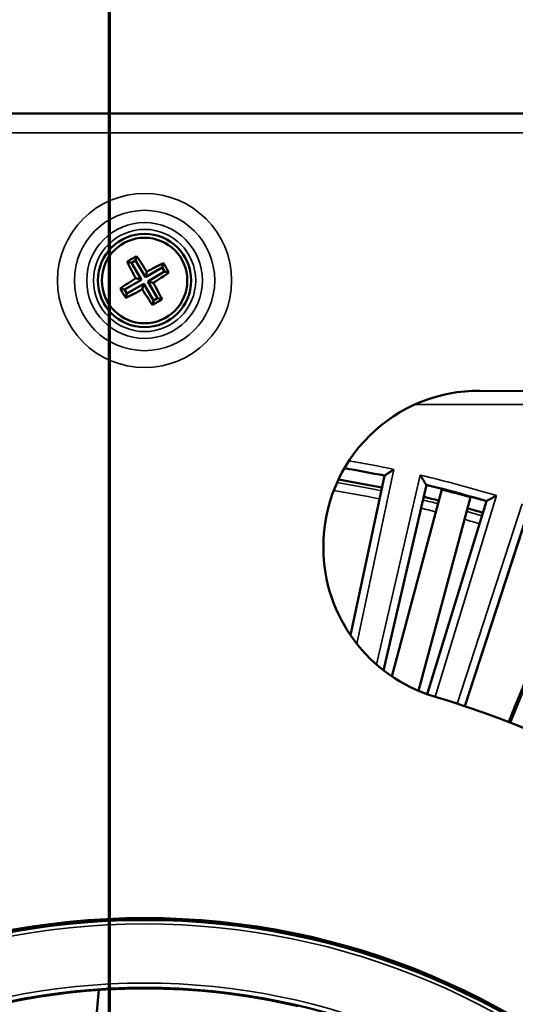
# Model space of a CAD drawing. Header units: inches. Extents: x 0 to 234, y 0 to 165.
# Tile 23 of 85: x 62.89 to 65.4, y 75.79 to 80.78. Entities that reach past the tile are written whole.
import ezdxf

# ---------------------------------------------------------------- set-up
doc = ezdxf.new("R2010")
doc.units = ezdxf.units.IN
doc.header["$LTSCALE"] = 10
doc.header["$MEASUREMENT"] = 0
doc.linetypes.add('DOUBLE_DASH_CHAIN', pattern=[1.2403, 0.6614, -0.0827, 0.1654, -0.0827, 0.1654, -0.0827])
for name, color, linetype, lineweight in [('Dimension (ANSI)', 7, 'Continuous', 25), ('Section Line (ANSI)', 7, 'DOUBLE_DASH_CHAIN', 70), ('Visible (ANSI)', 7, 'Continuous', 50), ('Visible Narrow (ANSI)', 7, 'Continuous', 35)]:
    doc.layers.add(name, color=color, linetype=linetype, lineweight=lineweight)
doc.styles.add('Note Text (ANSI)', font='arial.ttf')
doc.dimstyles.new('Default (ANSI)', dxfattribs={"dimscale": 10, "dimtxt": 0.12, "dimasz": 0.098425, "dimexe": 0.125, "dimexo": 0.0625, "dimgap": 0.031496, "dimtad": 0, "dimtih": 1, "dimtoh": 1, "dimrnd": 1e-08, "dimzin": 4, "dimdsep": 46, "dimtxsty": 'Note Text (ANSI)', "dimcen": 0.09, "dimdle": 0.393701, "dimclrd": 256, "dimclre": 256, "dimclrt": 256, "dimadec": 0, "dimazin": 1, "dimtfac": 1, "dimtofl": 0, "dimtmove": 0, "dimatfit": 3, "dimfxl": 1, "dimtolj": 1, "dimtzin": 4, "dimlwd": -1, "dimlwe": -1, "dimarcsym": 0})

# ---------------------------------------------------------------- blocks, each defined once
blk = doc.blocks.new('2dTransSection0')
at = {"layer": 'Section Line (ANSI)', "linetype": 'DOUBLE_DASH_CHAIN', "ltscale": 0.529393}
blk.add_line((6.33387, 9.5276), (6.33387, 2.62383), dxfattribs=at)
blk = doc.blocks.new('*D11')
at = {"layer": 'Defpoints', "color": 0, "transparency": 16777216}
for p in [(83.2028, 84.081), (43.8328, 80.144), (83.2028, 80.144)]:
    blk.add_point(p, dxfattribs=at)
at = {"layer": 'Dimension (ANSI)', "transparency": 16777216}
for p, q in [((43.8328, 80.769), (43.8328, 85.331)), ((83.2028, 80.769), (83.2028, 85.331)), ((44.817, 84.081), (57.458, 84.081)), ((82.2186, 84.081), (61.7968, 84.081))]:
    blk.add_line(p, q, dxfattribs=at)
for points in [[(44.817, 84.245), (44.817, 83.9169), (43.8328, 84.081)], [(82.2186, 84.245), (82.2186, 83.9169), (83.2028, 84.081)]]:
    blk.add_solid(points, dxfattribs=at)
at = {"layer": 'Dimension (ANSI)', "transparency": 16777216, "insert": (57.773, 84.6941), "char_height": 1.2, "attachment_point": 1, "style": 'Note Text (ANSI)'}
blk.add_mtext('\\A1;\\fArial|b0|i0;39.4"', dxfattribs=at)

msp = doc.modelspace()

# ---------------------------------------------------------------- linework, layer by layer
at = {"layer": 'Visible (ANSI)'}
for p, q in [((83.0454, 80.3014), (43.9902, 80.3014)), ((63.4775, 79.5784), (63.4718, 79.5564)), ((63.4295, 79.5501), (63.4515, 79.5444)), ((63.4718, 79.5564), (63.4515, 79.5444)), ((63.4515, 79.5444), (63.5016, 79.4592)), ((63.522, 79.4711), (63.4718, 79.5564)), ((63.6072, 79.5213), (63.522, 79.4711)), ((63.6129, 79.5433), (63.6072, 79.5213)), ((63.6192, 79.501), (63.6072, 79.5213)), ((63.5293, 79.4993), (63.522, 79.4711)), ((63.5339, 79.4508), (63.6192, 79.501)), ((63.6412, 79.4953), (63.6192, 79.501)), ((63.5016, 79.4592), (63.4164, 79.409)), ((63.4284, 79.3887), (63.5136, 79.4388)), ((63.4735, 79.4665), (63.5016, 79.4592)), ((63.5063, 79.4107), (63.5136, 79.4388)), ((63.5136, 79.4388), (63.5638, 79.3536)), ((63.5841, 79.3656), (63.5339, 79.4508)), ((63.5621, 79.4435), (63.5339, 79.4508)), ((63.3944, 79.4147), (63.4164, 79.409)), ((63.4164, 79.409), (63.4284, 79.3887)), ((63.4227, 79.3667), (63.4284, 79.3887)), ((63.5581, 79.3316), (63.5638, 79.3536)), ((63.5638, 79.3536), (63.5841, 79.3656)), ((63.6061, 79.3599), (63.5841, 79.3656)), ((65.2176, 78.8969), (68.4302, 78.8688)), ((64.5603, 77.6592), (64.732, 78.4668)), ((64.732, 78.4668), (64.734, 78.4682)), ((64.9448, 78.4197), (64.728, 77.4809)), ((64.7703, 77.4503), (65.0239, 78.3965)), ((64.9448, 78.4197), (64.9435, 78.4217)), ((65.1685, 78.3578), (64.9057, 77.3771)), ((64.9496, 77.3602), (65.2486, 78.3382)), ((65.2486, 78.3382), (65.2508, 78.3394)), ((65.4564, 78.2727), (65.1401, 77.2991)), ((65.3685, 77.216), (65.752, 78.1651)), ((64.4233, 78.103), (64.4233, 78.1095))]:
    msp.add_line(p, q, dxfattribs=at)
for centre, radius in [((63.5178, 79.455), 0.2362), ((63.5178, 79.455), 0.2165), ((63.5178, 72.4865), 3.7402), ((63.5178, 72.4865), 3.7303), ((63.5178, 72.4865), 3.3874)]:
    msp.add_circle(centre, radius, dxfattribs=at)
for centre, radius, start, end in [((65.2107, 78.1095), 0.7874, 89.5, 180), ((63.5178, 72.4865), 6.1024, 78.5232, 80.45702), ((63.5178, 72.4865), 6.0408, 78.52853, 80.64908), ((63.5178, 72.4865), 6.1024, 76.09846, 76.4768), ((63.5178, 72.4865), 6.0989, 74.29671, 75.70329), ((63.5178, 72.4865), 6.0408, 75.71006, 76.47147), ((63.5178, 72.4865), 6.1024, 73.5232, 73.90154), ((63.5178, 72.4865), 6.0408, 73.52853, 74.28994), ((65.2107, 78.103), 0.7874, 180, 253.2264), ((63.5178, 72.4865), 5.0787, 10.3614, 73.2264), ((63.5178, 72.4865), 3.3841, 76.7021, 103.2979)]:
    msp.add_arc(centre, radius, start, end, dxfattribs=at)
for centre, major_axis, start_param, end_param in [((63.4793, 79.5204), (0.2536, 0.1493), 1.476024, 1.665569), ((63.5005, 79.4448), (0.1539, -0.2616), 1.67763, 2.001682), ((63.5351, 79.4651), (-0.1539, 0.2616), 1.139911, 1.463963), ((63.528, 79.4377), (0.2616, 0.1539), 1.139911, 1.463963), ((63.5832, 79.4935), (0.1493, -0.2536), 1.476024, 1.665569), ((63.5076, 79.4723), (-0.2616, -0.1539), 1.67763, 2.001682), ((63.528, 79.4377), (0.2616, 0.1539), 1.67763, 2.001682), ((63.5005, 79.4448), (0.1539, -0.2616), 1.139911, 1.463963), ((63.4524, 79.4165), (-0.1493, 0.2536), 1.476024, 1.665569), ((63.5076, 79.4723), (-0.2616, -0.1539), 1.139911, 1.463963), ((63.5351, 79.4651), (-0.1539, 0.2616), 1.67763, 2.001682), ((63.5563, 79.3896), (-0.2536, -0.1493), 1.476024, 1.665569)]:
    msp.add_ellipse(centre, major_axis=major_axis, ratio=0.173648, start_param=start_param, end_param=end_param, dxfattribs=at)
for points, knots in [([(64.734, 78.4682), (64.7341, 78.4682), (64.7348, 78.4687), (64.7374, 78.4704), (64.7398, 78.4719), (64.7463, 78.4762), (64.7512, 78.4794), (64.764, 78.4878), (64.7722, 78.4931), (64.7806, 78.4986), (64.7807, 78.4987), (64.7808, 78.4987)], [-0.2139949, -0.2139949, -0.2139949, -0.2139949, -0.1802441, -0.1802441, -0.1357925, -0.1357925, -0.0759498, -0.0759498, 0, 0, 0.0006332, 0.0006332, 0.0006332, 0.0006332]), ([(64.9435, 78.4217), (64.9434, 78.4218), (64.943, 78.4224), (64.9415, 78.4249), (64.9403, 78.4268), (64.9368, 78.4325), (64.9344, 78.4364), (64.9291, 78.4449), (64.9263, 78.4494), (64.9204, 78.4589), (64.9173, 78.464), (64.9141, 78.469), (64.9141, 78.4691), (64.914, 78.4692)], [0.2183119, 0.2183119, 0.2183119, 0.2183119, 0.2507933, 0.2507933, 0.2903036, 0.2903036, 0.3431808, 0.3431808, 0.3955043, 0.3955043, 0.4504266, 0.4504266, 0.4512013, 0.4512013, 0.4512013, 0.4512013]), ([(65.0219, 78.3999), (65.0219, 78.4), (65.0209, 78.4003), (65.0172, 78.4014), (65.0142, 78.4022), (65.0075, 78.4041), (65.0032, 78.4052), (64.9938, 78.4076), (64.9887, 78.4089), (64.9839, 78.4101)], [-0.2997125, -0.2997125, -0.2997125, -0.2997125, -0.2637565, -0.2637565, -0.2260823, -0.2260823, -0.1884082, -0.1884082, -0.1507675, -0.1507675, -0.1507675, -0.1507675]), ([(65.2099, 78.3495), (65.2052, 78.3509), (65.2001, 78.3524), (65.1908, 78.355), (65.1865, 78.3561), (65.1797, 78.3579), (65.1768, 78.3587), (65.173, 78.3596), (65.172, 78.3597), (65.1719, 78.3597)], [-0.4520343, -0.4520343, -0.4520343, -0.4520343, -0.4143937, -0.4143937, -0.3767195, -0.3767195, -0.3390453, -0.3390453, -0.3030893, -0.3030893, -0.3030893, -0.3030893]), ([(65.2508, 78.3394), (65.2508, 78.3395), (65.2515, 78.3398), (65.254, 78.3411), (65.256, 78.3423), (65.2619, 78.3454), (65.266, 78.3476), (65.2747, 78.3523), (65.2795, 78.3548), (65.2893, 78.3601), (65.2946, 78.3629), (65.2998, 78.3657), (65.2999, 78.3657), (65.3, 78.3658)], [-0.1897396, -0.1897396, -0.1897396, -0.1897396, -0.163188, -0.163188, -0.1308908, -0.1308908, -0.0876669, -0.0876669, -0.0448956, -0.0448956, 0, 0, 0.0006332, 0.0006332, 0.0006332, 0.0006332])]:
    msp.add_open_spline(points, degree=3, knots=knots, dxfattribs=at)
for points, degree in [([(65.0239, 78.3965), (65.0229, 78.3982), (65.0219, 78.3999)], 2), ([(65.1719, 78.3597), (65.1702, 78.3587), (65.1685, 78.3578)], 2), ([(63.2861, 75.8626), (63.2337, 75.2759), (63.1881, 74.6886), (63.1473, 74.1009)], 3)]:
    msp.add_open_spline(points, degree=degree, dxfattribs=at)
at = {"layer": 'Visible Narrow (ANSI)'}
for p, q in [((43.9902, 80.203), (83.0454, 80.203)), ((64.8851, 78.8264), (65.467, 78.8264)), ((64.5929, 77.6149), (64.7808, 78.4987)), ((64.734, 78.4682), (64.5617, 77.6572)), ((64.914, 78.4692), (64.6926, 77.5101)), ((64.7265, 77.4821), (64.9435, 78.4217)), ((65.2508, 78.3394), (64.9512, 77.3596)), ((64.9887, 77.3476), (65.3, 78.3658)), ((65.4301, 78.3247), (65.1011, 77.3121)), ((65.1385, 77.2997), (65.4553, 78.2749)), ((65.7543, 78.1661), (65.3702, 77.2154))]:
    msp.add_line(p, q, dxfattribs=at)
for centre, radius in [((63.5178, 79.455), 0.4407), ((63.5178, 79.455), 0.3554), ((63.5178, 79.455), 0.2929), ((63.5178, 79.455), 0.2588), ((63.5178, 72.4865), 3.7106), ((63.5178, 72.4865), 3.4111)]:
    msp.add_circle(centre, radius, dxfattribs=at)
for radius, start, end in [(6.1435, 78.13644, 80.30093), (6.1041, 78.50681, 80.45091), (6.0244, 78.52997, 80.69212), (6.1435, 73.13644, 76.86356), (5.9822, 78.53371, 80.7874), (6.1041, 73.50681, 76.49319), (6.0244, 75.71199, 76.47003), (5.9822, 75.71702, 76.46629), (6.0244, 73.52997, 74.28801), (5.9822, 73.53371, 74.28298)]:
    msp.add_arc((63.5178, 72.4865), radius, start, end, dxfattribs=at)
msp.add_open_spline([(65.7006, 78.0562), (65.5981, 77.8076), (65.4794, 77.5166), (65.3758, 77.2591), (65.3599, 77.2194)], degree=3, knots=[-7.353843, -7.353843, -7.353843, -7.353843, -5.340687, -4.963665, -4.963665, -4.963665, -4.963665], dxfattribs=at)

# ---------------------------------------------------------------- block references
at = {"layer": 'Section Line (ANSI)', "xscale": 10, "yscale": 10, "zscale": 10}
msp.add_blockref('2dTransSection0', (0, 0), dxfattribs=at)

# ---------------------------------------------------------------- dimensions: what is measured, and where the dimension line sits
at = {"layer": 'Dimension (ANSI)'}
dim = msp.add_linear_dim(base=(83.2028, 84.081), p1=(43.8328, 80.144), p2=(83.2028, 80.144), angle=180, text='\\fArial|b0|i0;<>"', dimstyle='Default (ANSI)', override={"dimgap": 0.031496, "dimtih": 0, "dimtoh": 0, "dimdec": 1, "dimtol": 0, "dimlim": 0, "dimtp": 0, "dimtm": 0, "dimtdec": 2, "dimatfit": 1}, dxfattribs=at)
dim.commit()
dim.dimension.update_dxf_attribs({"geometry": '*D11', "text_midpoint": (59.6274, 84.081), "dimtype": 160})

doc.saveas('drawing.dxf')
